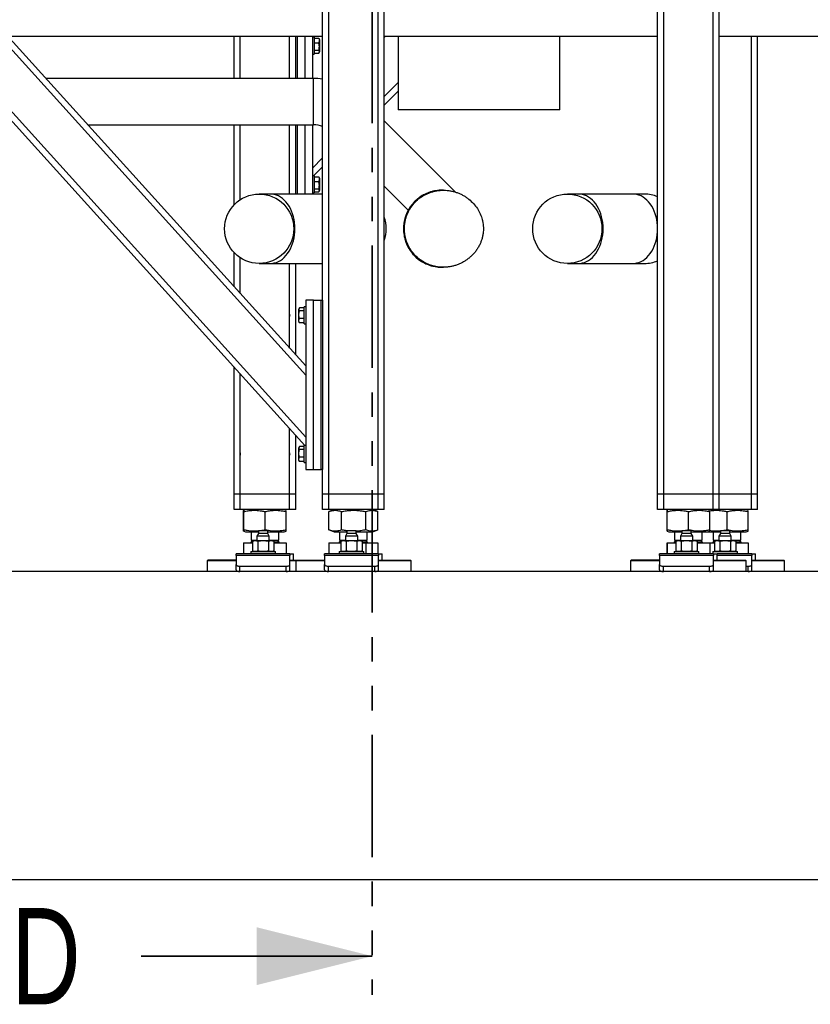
# Model space of a CAD drawing. Header units: millimetres. Extents: x 5 to 589, y 5 to 415.
# Tile 80 of 90: x 338 to 379, y 330 to 381. Entities that reach past the tile are written whole.
import ezdxf

# ---------------------------------------------------------------- set-up
doc = ezdxf.new("R2010")
doc.units = ezdxf.units.MM
doc.linetypes.add('PHANTOM', pattern=[12.7, 6.35, -1.27, 1.27, -1.27, 1.27, -1.27])
doc.layers.add('TRAIT-FORT', color=4, linetype='Continuous', lineweight=25)
doc.styles.add('SLDTEXTSTYLE0', font='TXT', dxfattribs={"width": 0.75})

msp = doc.modelspace()

# ---------------------------------------------------------------- linework, layer by layer
at = {"color": 7, "linetype": 'PHANTOM', "lineweight": 35}
msp.add_line((355.971, 407.267), (355.971, 330.278), dxfattribs=at)
at = {"color": 7, "linetype": 'Continuous', "lineweight": 35}
msp.add_line((343.971, 332.278), (355.971, 332.278), dxfattribs=at)
msp.add_solid([(355.971, 332.278), (349.971, 333.778), (349.971, 330.778)], dxfattribs=at)
at = {"layer": 'TRAIT-FORT', "color": 4, "linetype": 'Continuous', "lineweight": 25}
for p, q in [((352.477, 358.782), (326.153, 387.898)), ((352.513, 359.219), (326.544, 387.942)), ((352.513, 362.44), (329.456, 387.942)), ((352.513, 362.917), (329.887, 387.942)), ((353.393, 366.342), (353.393, 387.942)), ((353.713, 356.262), (353.713, 387.942)), ((356.273, 356.262), (356.273, 387.942)), ((356.593, 356.262), (356.593, 387.942)), ((370.793, 356.262), (370.793, 387.942)), ((371.113, 356.262), (371.113, 387.942)), ((373.673, 356.262), (373.673, 387.942)), ((373.993, 356.262), (373.993, 387.942)), ((337.03, 380.042), (353.393, 380.042)), ((348.793, 377.842), (348.793, 380.042)), ((349.113, 377.842), (349.113, 380.042)), ((351.673, 377.842), (351.673, 380.042)), ((351.993, 377.842), (351.993, 380.042)), ((352.073, 380.042), (352.073, 377.842)), ((352.473, 380.042), (352.473, 377.842)), ((352.873, 380.042), (352.873, 377.842)), ((352.953, 379.982), (352.873, 379.982)), ((352.953, 379.982), (352.953, 379.711)), ((352.953, 379.932), (353.193, 379.932)), ((353.193, 379.932), (353.204, 379.911)), ((353.233, 379.865), (353.206, 379.912)), ((353.233, 379.865), (353.233, 379.502)), ((356.593, 380.042), (370.793, 380.042)), ((356.593, 379.97), (356.665, 380.042)), ((357.319, 380.042), (357.319, 376.217)), ((365.719, 376.217), (365.719, 380.042)), ((373.993, 380.042), (399.193, 380.042)), ((375.673, 356.262), (375.673, 380.042)), ((375.993, 356.262), (375.993, 380.042)), ((352.953, 379.711), (352.953, 379.102)), ((352.953, 379.695), (353.193, 379.695)), ((352.953, 379.306), (353.193, 379.306)), ((353.233, 379.502), (353.233, 379.219)), ((352.873, 379.102), (352.953, 379.102)), ((352.953, 379.153), (353.193, 379.153)), ((353.206, 379.172), (353.233, 379.219)), ((352.911, 377.842), (339.019, 377.842)), ((352.911, 375.442), (352.911, 377.842)), ((356.593, 376.915), (357.319, 377.641)), ((356.593, 376.462), (357.319, 377.188)), ((361.519, 376.217), (357.319, 376.217)), ((365.719, 376.217), (361.519, 376.217)), ((341.189, 375.442), (352.911, 375.442)), ((348.793, 371.283), (348.793, 375.442)), ((349.113, 371.549), (349.113, 375.442)), ((351.673, 371.842), (351.673, 375.442)), ((351.993, 371.842), (351.993, 375.442)), ((352.073, 375.442), (352.073, 371.842)), ((352.473, 375.442), (352.473, 371.842)), ((352.873, 375.442), (352.873, 371.842)), ((360.304, 371.941), (356.593, 375.652)), ((352.873, 373.195), (353.393, 373.715)), ((352.913, 372.782), (353.393, 373.262)), ((352.953, 372.782), (352.873, 372.782)), ((352.953, 372.782), (352.953, 372.511)), ((352.953, 372.732), (353.193, 372.732)), ((353.193, 372.732), (353.204, 372.711)), ((353.233, 372.665), (353.206, 372.712)), ((353.233, 372.665), (353.233, 372.302)), ((352.953, 372.511), (352.953, 371.902)), ((352.953, 372.495), (353.193, 372.495)), ((353.233, 372.302), (353.233, 372.019)), ((356.593, 372.258), (357.841, 371.01)), ((350.683, 371.842), (350.097, 371.842)), ((353.393, 371.842), (350.683, 371.842)), ((352.873, 371.902), (352.953, 371.902)), ((352.953, 372.106), (353.193, 372.106)), ((352.953, 371.953), (353.193, 371.953)), ((353.206, 371.972), (353.233, 372.019)), ((359.667, 372.042), (359.593, 372.042)), ((366.691, 371.842), (366.106, 371.842)), ((369.52, 371.842), (366.691, 371.842)), ((370.106, 371.842), (369.52, 371.842)), ((348.793, 367.032), (348.793, 368.802)), ((349.113, 366.678), (349.113, 368.535)), ((350.097, 368.242), (350.683, 368.242)), ((350.683, 368.242), (353.393, 368.242)), ((351.673, 365.6), (351.673, 368.242)), ((351.993, 363.493), (351.993, 368.242)), ((359.593, 368.042), (359.667, 368.042)), ((366.106, 368.242), (366.691, 368.242)), ((366.691, 368.242), (369.52, 368.242)), ((369.52, 368.242), (370.106, 368.242)), ((352.513, 366.342), (352.513, 357.542)), ((352.913, 366.342), (352.513, 366.342)), ((352.913, 366.342), (353.313, 366.342)), ((352.913, 357.542), (352.913, 366.342)), ((353.313, 357.542), (353.313, 366.342)), ((353.313, 366.342), (353.393, 366.342)), ((353.393, 366.342), (353.393, 357.542)), ((351.673, 365.485), (351.673, 365.6)), ((351.673, 363.846), (351.673, 365.485)), ((352.18, 365.912), (352.153, 365.865)), ((352.153, 365.219), (352.153, 365.865)), ((352.433, 365.932), (352.193, 365.932)), ((352.433, 365.779), (352.193, 365.779)), ((352.513, 365.982), (352.433, 365.982)), ((352.433, 365.102), (352.433, 365.982)), ((352.153, 365.219), (352.18, 365.172)), ((352.193, 365.153), (352.181, 365.173)), ((352.433, 365.39), (352.193, 365.39)), ((352.433, 365.153), (352.193, 365.153)), ((352.433, 365.102), (352.513, 365.102)), ((348.793, 356.262), (348.793, 362.857)), ((349.113, 358.4), (349.113, 362.503)), ((351.673, 358.4), (351.673, 359.671)), ((351.993, 356.262), (351.993, 359.317)), ((349.113, 358.4), (349.113, 358.285)), ((351.673, 358.285), (351.673, 358.4)), ((352.18, 358.712), (352.153, 358.665)), ((352.153, 358.019), (352.153, 358.665)), ((352.433, 358.732), (352.193, 358.732)), ((352.433, 358.579), (352.193, 358.579)), ((352.513, 358.782), (352.433, 358.782)), ((352.433, 357.902), (352.433, 358.782)), ((349.113, 356.262), (349.113, 358.285)), ((351.673, 356.262), (351.673, 358.285)), ((352.153, 358.019), (352.18, 357.972)), ((352.193, 357.953), (352.181, 357.973)), ((352.433, 358.19), (352.193, 358.19)), ((352.433, 357.953), (352.193, 357.953)), ((352.433, 357.902), (352.513, 357.902)), ((352.513, 357.542), (352.913, 357.542)), ((352.913, 357.542), (353.313, 357.542)), ((353.393, 357.542), (353.313, 357.542)), ((353.393, 356.262), (353.393, 357.542)), ((349.113, 356.262), (348.793, 356.262)), ((348.793, 355.462), (348.793, 356.262)), ((351.673, 356.262), (349.113, 356.262)), ((349.113, 355.462), (349.113, 356.262)), ((351.993, 356.262), (351.673, 356.262)), ((351.673, 355.462), (351.673, 356.262)), ((351.993, 355.462), (351.993, 356.262)), ((353.713, 356.262), (353.393, 356.262)), ((353.393, 355.462), (353.393, 356.262)), ((356.273, 356.262), (353.713, 356.262)), ((353.713, 355.462), (353.713, 356.262)), ((356.593, 356.262), (356.273, 356.262)), ((356.273, 355.462), (356.273, 356.262)), ((356.593, 355.462), (356.593, 356.262)), ((371.113, 356.262), (370.793, 356.262)), ((370.793, 355.462), (370.793, 356.262)), ((373.673, 356.262), (371.113, 356.262)), ((371.113, 355.462), (371.113, 356.262)), ((373.993, 356.262), (373.673, 356.262)), ((373.673, 355.462), (373.673, 356.262)), ((375.673, 356.262), (373.993, 356.262)), ((373.993, 355.462), (373.993, 356.262)), ((375.993, 356.262), (375.673, 356.262)), ((375.673, 355.462), (375.673, 356.262)), ((375.993, 355.462), (375.993, 356.262)), ((349.113, 355.462), (348.793, 355.462)), ((351.673, 355.462), (349.113, 355.462)), ((349.285, 354.408), (349.285, 355.357)), ((349.384, 355.462), (349.292, 355.425)), ((349.3, 354.408), (349.3, 355.357)), ((350.408, 354.408), (350.408, 355.357)), ((351.494, 355.425), (351.402, 355.462)), ((351.5, 354.408), (351.5, 355.357)), ((351.993, 355.462), (351.673, 355.462)), ((353.713, 355.462), (353.393, 355.462)), ((356.273, 355.462), (353.713, 355.462)), ((353.732, 355.36), (353.723, 355.357)), ((353.723, 354.408), (353.723, 355.357)), ((353.984, 355.462), (353.731, 355.36)), ((354.371, 354.408), (354.371, 355.357)), ((355.641, 354.408), (355.641, 355.357)), ((356.254, 355.36), (356.002, 355.462)), ((356.263, 354.408), (356.263, 355.357)), ((356.593, 355.462), (356.273, 355.462)), ((371.113, 355.462), (370.793, 355.462)), ((373.673, 355.462), (371.113, 355.462)), ((371.285, 354.408), (371.285, 355.357)), ((371.384, 355.462), (371.292, 355.425)), ((371.3, 354.408), (371.3, 355.357)), ((372.408, 354.408), (372.408, 355.357)), ((373.494, 355.425), (373.402, 355.462)), ((373.5, 354.408), (373.5, 355.357)), ((373.993, 355.462), (373.673, 355.462)), ((375.673, 355.462), (373.993, 355.462)), ((374.408, 354.408), (374.408, 355.357)), ((375.494, 355.425), (375.402, 355.462)), ((375.5, 354.408), (375.5, 355.357)), ((375.993, 355.462), (375.673, 355.462)), ((349.292, 354.339), (349.384, 354.302)), ((349.384, 354.302), (350.054, 354.302)), ((349.673, 354.302), (349.673, 353.869)), ((350.054, 354.362), (350.054, 354.222)), ((350.298, 354.362), (350.054, 354.362)), ((350.542, 354.362), (350.298, 354.362)), ((350.542, 354.222), (350.542, 354.362)), ((350.542, 354.302), (351.402, 354.302)), ((351.113, 353.869), (351.113, 354.302)), ((351.402, 354.302), (351.493, 354.339)), ((353.723, 354.408), (353.732, 354.404)), ((353.731, 354.404), (353.984, 354.302)), ((353.984, 354.302), (354.654, 354.302)), ((354.273, 354.302), (354.273, 353.869)), ((354.654, 354.362), (354.654, 354.222)), ((354.898, 354.362), (354.654, 354.362)), ((355.142, 354.362), (354.898, 354.362)), ((355.142, 354.222), (355.142, 354.362)), ((355.142, 354.302), (356.002, 354.302)), ((355.713, 353.869), (355.713, 354.302)), ((356.002, 354.302), (356.254, 354.404)), ((371.292, 354.339), (371.384, 354.302)), ((371.384, 354.302), (372.054, 354.302)), ((371.673, 354.302), (371.673, 353.869)), ((372.054, 354.362), (372.054, 354.222)), ((372.298, 354.362), (372.054, 354.362)), ((372.542, 354.362), (372.298, 354.362)), ((372.542, 354.222), (372.542, 354.362)), ((372.542, 354.302), (373.402, 354.302)), ((373.113, 353.869), (373.113, 354.302)), ((373.402, 354.302), (373.493, 354.339)), ((373.402, 354.302), (374.054, 354.302)), ((373.673, 354.302), (373.673, 353.869)), ((374.054, 354.362), (374.054, 354.222)), ((374.298, 354.362), (374.054, 354.362)), ((374.542, 354.362), (374.298, 354.362)), ((374.542, 354.222), (374.542, 354.362)), ((374.542, 354.302), (375.402, 354.302)), ((375.113, 353.869), (375.113, 354.302)), ((375.402, 354.302), (375.493, 354.339)), ((349.285, 353.734), (349.285, 353.162)), ((349.285, 353.734), (349.3, 353.734)), ((349.3, 353.162), (349.3, 353.734)), ((349.3, 353.734), (349.744, 353.734)), ((349.371, 353.742), (349.371, 353.734)), ((349.371, 353.742), (349.744, 353.742)), ((349.759, 353.869), (349.673, 353.782)), ((349.673, 353.869), (349.978, 353.869)), ((349.673, 353.782), (349.744, 353.782)), ((349.818, 353.854), (349.744, 353.828)), ((349.744, 353.828), (349.744, 353.309)), ((349.818, 353.854), (349.883, 353.854)), ((349.883, 353.854), (350.298, 353.854)), ((350.054, 354.222), (349.978, 354.09)), ((349.978, 354.09), (349.978, 353.854)), ((350.298, 354.09), (349.978, 354.09)), ((350.021, 353.828), (350.021, 353.309)), ((350.542, 354.222), (350.054, 354.222)), ((350.618, 354.09), (350.298, 354.09)), ((350.298, 353.854), (350.714, 353.854)), ((350.618, 354.09), (350.542, 354.222)), ((350.575, 353.828), (350.575, 353.309)), ((350.618, 353.854), (350.618, 354.09)), ((350.618, 353.869), (350.76, 353.869)), ((350.714, 353.854), (350.778, 353.854)), ((350.76, 353.869), (351.113, 353.869)), ((350.853, 353.828), (350.778, 353.854)), ((350.853, 353.828), (350.853, 353.309)), ((350.853, 353.782), (351.113, 353.782)), ((350.853, 353.742), (350.914, 353.742)), ((350.853, 353.734), (351.5, 353.734)), ((350.914, 353.742), (351.415, 353.742)), ((351.113, 353.782), (351.026, 353.869)), ((351.415, 353.734), (351.415, 353.742)), ((351.5, 353.734), (351.5, 353.162)), ((353.723, 353.734), (353.723, 353.162)), ((353.723, 353.734), (354.344, 353.734)), ((353.971, 353.742), (353.971, 353.734)), ((353.971, 353.742), (354.114, 353.742)), ((354.114, 353.742), (354.344, 353.742)), ((354.359, 353.869), (354.273, 353.782)), ((354.273, 353.869), (354.374, 353.869)), ((354.273, 353.782), (354.344, 353.782)), ((354.418, 353.854), (354.344, 353.828)), ((354.344, 353.828), (354.344, 353.309)), ((354.374, 353.869), (354.578, 353.869)), ((354.418, 353.854), (354.483, 353.854)), ((354.483, 353.854), (354.898, 353.854)), ((354.654, 354.222), (354.578, 354.09)), ((354.578, 354.09), (354.578, 353.854)), ((354.898, 354.09), (354.578, 354.09)), ((354.621, 353.828), (354.621, 353.309)), ((355.142, 354.222), (354.654, 354.222)), ((355.218, 354.09), (354.898, 354.09)), ((354.898, 353.854), (355.314, 353.854)), ((355.218, 354.09), (355.142, 354.222)), ((355.175, 353.828), (355.175, 353.309)), ((355.218, 353.854), (355.218, 354.09)), ((355.218, 353.869), (355.713, 353.869)), ((355.314, 353.854), (355.378, 353.854)), ((355.453, 353.828), (355.378, 353.854)), ((355.453, 353.828), (355.453, 353.309)), ((355.453, 353.782), (355.713, 353.782)), ((355.453, 353.742), (356.015, 353.742)), ((355.453, 353.734), (355.641, 353.734)), ((355.713, 353.782), (355.626, 353.869)), ((355.641, 353.734), (355.641, 353.162)), ((355.641, 353.734), (356.263, 353.734)), ((356.015, 353.734), (356.015, 353.742)), ((356.263, 353.734), (356.263, 353.162)), ((371.285, 353.734), (371.285, 353.162)), ((371.285, 353.734), (371.3, 353.734)), ((371.3, 353.162), (371.3, 353.734)), ((371.3, 353.734), (371.744, 353.734)), ((371.371, 353.742), (371.371, 353.734)), ((371.371, 353.742), (371.744, 353.742)), ((371.759, 353.869), (371.673, 353.782)), ((371.673, 353.869), (371.978, 353.869)), ((371.673, 353.782), (371.744, 353.782)), ((371.818, 353.854), (371.744, 353.828)), ((371.744, 353.828), (371.744, 353.309)), ((371.818, 353.854), (371.883, 353.854)), ((371.883, 353.854), (372.298, 353.854)), ((372.054, 354.222), (371.978, 354.09)), ((371.978, 354.09), (371.978, 353.854)), ((372.298, 354.09), (371.978, 354.09)), ((372.021, 353.828), (372.021, 353.309)), ((372.542, 354.222), (372.054, 354.222)), ((372.618, 354.09), (372.298, 354.09)), ((372.298, 353.854), (372.714, 353.854)), ((372.618, 354.09), (372.542, 354.222)), ((372.575, 353.828), (372.575, 353.309)), ((372.618, 353.854), (372.618, 354.09)), ((372.618, 353.869), (372.76, 353.869)), ((372.714, 353.854), (372.778, 353.854)), ((372.76, 353.869), (373.113, 353.869)), ((372.853, 353.828), (372.778, 353.854)), ((372.853, 353.828), (372.853, 353.309)), ((372.853, 353.782), (373.113, 353.782)), ((372.853, 353.742), (372.914, 353.742)), ((372.853, 353.734), (373.5, 353.734)), ((372.914, 353.742), (373.415, 353.742)), ((373.113, 353.782), (373.026, 353.869)), ((373.415, 353.734), (373.415, 353.742)), ((373.415, 353.742), (373.744, 353.742)), ((373.5, 353.734), (373.5, 353.162)), ((373.5, 353.734), (373.744, 353.734)), ((373.759, 353.869), (373.673, 353.782)), ((373.673, 353.869), (373.978, 353.869)), ((373.673, 353.782), (373.744, 353.782)), ((373.818, 353.854), (373.744, 353.828)), ((373.744, 353.828), (373.744, 353.309)), ((373.818, 353.854), (373.883, 353.854)), ((373.883, 353.854), (374.298, 353.854)), ((374.054, 354.222), (373.978, 354.09)), ((373.978, 354.09), (373.978, 353.854)), ((374.298, 354.09), (373.978, 354.09)), ((374.021, 353.828), (374.021, 353.309)), ((374.542, 354.222), (374.054, 354.222)), ((374.618, 354.09), (374.298, 354.09)), ((374.298, 353.854), (374.714, 353.854)), ((374.618, 354.09), (374.542, 354.222)), ((374.575, 353.828), (374.575, 353.309)), ((374.618, 353.854), (374.618, 354.09)), ((374.618, 353.869), (374.76, 353.869)), ((374.714, 353.854), (374.778, 353.854)), ((374.76, 353.869), (375.113, 353.869)), ((374.853, 353.828), (374.778, 353.854)), ((374.853, 353.828), (374.853, 353.309)), ((374.853, 353.782), (375.113, 353.782)), ((374.853, 353.742), (374.914, 353.742)), ((374.853, 353.734), (375.5, 353.734)), ((374.914, 353.742), (375.415, 353.742)), ((375.113, 353.782), (375.026, 353.869)), ((375.415, 353.734), (375.415, 353.742)), ((375.5, 353.734), (375.5, 353.162)), ((349.658, 353.282), (349.658, 353.162)), ((349.658, 353.282), (350.938, 353.282)), ((349.744, 353.309), (349.818, 353.282)), ((350.778, 353.282), (350.853, 353.309)), ((350.938, 353.162), (350.938, 353.282)), ((354.258, 353.282), (354.258, 353.162)), ((354.258, 353.282), (355.538, 353.282)), ((354.344, 353.309), (354.418, 353.282)), ((354.371, 353.299), (354.371, 353.282)), ((355.378, 353.282), (355.453, 353.309)), ((355.538, 353.162), (355.538, 353.282)), ((371.658, 353.282), (371.658, 353.162)), ((371.658, 353.282), (372.938, 353.282)), ((371.744, 353.309), (371.818, 353.282)), ((372.778, 353.282), (372.853, 353.309)), ((372.938, 353.162), (372.938, 353.282)), ((373.658, 353.282), (373.658, 353.162)), ((373.658, 353.282), (374.938, 353.282)), ((373.744, 353.309), (373.818, 353.282)), ((374.778, 353.282), (374.853, 353.309)), ((374.938, 353.162), (374.938, 353.282)), ((347.433, 352.842), (347.393, 352.802)), ((347.393, 352.802), (347.393, 352.242)), ((348.898, 352.802), (347.393, 352.802)), ((348.898, 352.842), (347.433, 352.842)), ((351.698, 353.162), (348.898, 353.162)), ((348.898, 353.077), (348.898, 353.162)), ((348.898, 353.077), (348.898, 352.619)), ((351.698, 353.077), (348.898, 353.077)), ((351.698, 353.162), (351.887, 353.162)), ((351.698, 353.162), (351.698, 353.077)), ((351.698, 352.619), (351.698, 353.077)), ((351.698, 352.842), (352.033, 352.842)), ((351.993, 352.802), (351.698, 352.802)), ((351.887, 352.842), (351.887, 353.162)), ((352.033, 352.842), (351.993, 352.802)), ((351.993, 352.802), (351.993, 352.242)), ((353.498, 352.802), (351.993, 352.802)), ((352.033, 352.842), (353.498, 352.842)), ((356.298, 353.162), (353.498, 353.162)), ((353.498, 353.077), (353.498, 353.162)), ((353.498, 353.077), (353.498, 352.619)), ((356.298, 353.077), (353.498, 353.077)), ((356.298, 353.162), (356.298, 353.077)), ((356.298, 353.162), (356.487, 353.162)), ((356.298, 352.619), (356.298, 353.077)), ((356.298, 352.842), (357.682, 352.842)), ((357.719, 352.802), (356.298, 352.802)), ((356.487, 352.842), (356.487, 353.162)), ((357.682, 352.842), (357.953, 352.842)), ((357.993, 352.802), (357.719, 352.802)), ((357.993, 352.802), (357.953, 352.842)), ((357.993, 352.242), (357.993, 352.802)), ((369.433, 352.842), (369.393, 352.802)), ((369.393, 352.802), (369.393, 352.242)), ((370.898, 352.802), (369.393, 352.802)), ((370.898, 352.842), (369.433, 352.842)), ((373.698, 353.162), (370.898, 353.162)), ((370.898, 353.077), (370.898, 353.162)), ((370.898, 353.077), (370.898, 352.619)), ((373.698, 353.077), (370.898, 353.077)), ((373.698, 353.162), (373.887, 353.162)), ((373.698, 353.162), (373.698, 353.077)), ((373.698, 352.619), (373.698, 353.077)), ((373.698, 352.842), (375.353, 352.842)), ((375.393, 352.802), (373.698, 352.802)), ((375.698, 353.162), (373.887, 353.162)), ((373.887, 352.842), (373.887, 353.162)), ((375.698, 353.077), (373.887, 353.077)), ((375.393, 352.802), (375.353, 352.842)), ((375.393, 352.242), (375.393, 352.802)), ((375.698, 353.162), (375.887, 353.162)), ((375.698, 353.162), (375.698, 353.077)), ((375.698, 352.619), (375.698, 353.077)), ((375.698, 352.842), (377.353, 352.842)), ((377.393, 352.802), (375.698, 352.802)), ((375.887, 352.842), (375.887, 353.162)), ((377.393, 352.802), (377.353, 352.842)), ((377.393, 352.242), (377.393, 352.802)), ((399.193, 352.242), (231.193, 352.242)), ((348.898, 352.342), (348.898, 352.619)), ((349.098, 352.519), (351.498, 352.519)), ((349.098, 352.242), (349.098, 352.519)), ((351.498, 352.242), (351.498, 352.519)), ((351.698, 352.342), (351.698, 352.619)), ((353.498, 352.342), (353.498, 352.619)), ((353.698, 352.519), (356.098, 352.519)), ((353.698, 352.242), (353.698, 352.519)), ((356.098, 352.242), (356.098, 352.519)), ((356.298, 352.342), (356.298, 352.619)), ((370.898, 352.342), (370.898, 352.619)), ((371.098, 352.519), (373.498, 352.519)), ((371.098, 352.242), (371.098, 352.519)), ((373.498, 352.242), (373.498, 352.519)), ((373.698, 352.342), (373.698, 352.619)), ((375.393, 352.519), (375.498, 352.519)), ((375.498, 352.242), (375.498, 352.519)), ((375.698, 352.342), (375.698, 352.619)), ((399.193, 336.242), (231.193, 336.242))]:
    msp.add_line(p, q, dxfattribs=at)
at = {"layer": 'TRAIT-FORT', "color": 4, "linetype": 'Continuous', "lineweight": 25, "flags": 128}
for points in [[(351.955, 370.042), (351.95, 370.201), (351.936, 370.359), (351.911, 370.515), (351.877, 370.666), (351.833, 370.813), (351.78, 370.954), (351.719, 371.087), (351.65, 371.213), (351.573, 371.329), (351.489, 371.435), (351.399, 371.531), (351.303, 371.614), (351.202, 371.686), (351.097, 371.744), (350.989, 371.789), (350.879, 371.821), (350.767, 371.838), (350.683, 371.842)], [(367.964, 370.042), (367.959, 370.201), (367.944, 370.359), (367.92, 370.515), (367.885, 370.666), (367.842, 370.813), (367.789, 370.954), (367.728, 371.087), (367.658, 371.213), (367.581, 371.329), (367.497, 371.435), (367.407, 371.531), (367.311, 371.614), (367.211, 371.686), (367.106, 371.744), (366.998, 371.789), (366.888, 371.821), (366.776, 371.838), (366.691, 371.842)], [(370.793, 370.042), (370.788, 370.201), (370.773, 370.359), (370.748, 370.515), (370.714, 370.666), (370.67, 370.813), (370.617, 370.954), (370.556, 371.087), (370.487, 371.213), (370.41, 371.329), (370.326, 371.435), (370.236, 371.531), (370.14, 371.614), (370.039, 371.686), (369.934, 371.744), (369.826, 371.789), (369.716, 371.821), (369.604, 371.838), (369.52, 371.842)], [(350.683, 368.242), (350.767, 368.246), (350.879, 368.264), (350.989, 368.295), (351.097, 368.341), (351.202, 368.399), (351.303, 368.47), (351.399, 368.554), (351.489, 368.649), (351.573, 368.756), (351.65, 368.872), (351.719, 368.997), (351.78, 369.131), (351.833, 369.272), (351.877, 369.418), (351.911, 369.57), (351.936, 369.725), (351.95, 369.883), (351.955, 370.042)], [(366.691, 368.242), (366.776, 368.246), (366.888, 368.264), (366.998, 368.295), (367.106, 368.341), (367.211, 368.399), (367.311, 368.47), (367.407, 368.554), (367.497, 368.649), (367.581, 368.756), (367.658, 368.872), (367.728, 368.997), (367.789, 369.131), (367.842, 369.272), (367.885, 369.418), (367.92, 369.57), (367.944, 369.725), (367.959, 369.883), (367.964, 370.042)], [(369.52, 368.242), (369.604, 368.246), (369.716, 368.264), (369.826, 368.295), (369.934, 368.341), (370.039, 368.399), (370.14, 368.47), (370.236, 368.554), (370.326, 368.649), (370.41, 368.756), (370.487, 368.872), (370.556, 368.997), (370.617, 369.131), (370.67, 369.272), (370.714, 369.418), (370.748, 369.57), (370.773, 369.725), (370.788, 369.883), (370.793, 370.042)], [(348.898, 352.619), (348.902, 352.6), (348.914, 352.581), (348.932, 352.564), (348.957, 352.549), (348.987, 352.536), (349.022, 352.527), (349.059, 352.521), (349.098, 352.519)], [(348.898, 352.342), (348.902, 352.323), (348.914, 352.304), (348.932, 352.287), (348.957, 352.272), (348.987, 352.259), (349.022, 352.25), (349.059, 352.244), (349.098, 352.242)], [(351.498, 352.519), (351.537, 352.521), (351.575, 352.527), (351.609, 352.536), (351.64, 352.549), (351.665, 352.564), (351.683, 352.581), (351.694, 352.6), (351.698, 352.619)], [(351.498, 352.242), (351.537, 352.244), (351.575, 352.25), (351.609, 352.259), (351.64, 352.272), (351.665, 352.287), (351.683, 352.304), (351.694, 352.323), (351.698, 352.342)], [(353.498, 352.619), (353.502, 352.6), (353.514, 352.581), (353.532, 352.564), (353.557, 352.549), (353.587, 352.536), (353.622, 352.527), (353.659, 352.521), (353.698, 352.519)], [(353.498, 352.342), (353.502, 352.323), (353.514, 352.304), (353.532, 352.287), (353.557, 352.272), (353.587, 352.259), (353.622, 352.25), (353.659, 352.244), (353.698, 352.242)], [(356.098, 352.519), (356.137, 352.521), (356.175, 352.527), (356.209, 352.536), (356.24, 352.549), (356.265, 352.564), (356.283, 352.581), (356.294, 352.6), (356.298, 352.619)], [(356.098, 352.242), (356.137, 352.244), (356.175, 352.25), (356.209, 352.259), (356.24, 352.272), (356.265, 352.287), (356.283, 352.304), (356.294, 352.323), (356.298, 352.342)], [(370.898, 352.619), (370.902, 352.6), (370.914, 352.581), (370.932, 352.564), (370.957, 352.549), (370.987, 352.536), (371.022, 352.527), (371.059, 352.521), (371.098, 352.519)], [(370.898, 352.342), (370.902, 352.323), (370.914, 352.304), (370.932, 352.287), (370.957, 352.272), (370.987, 352.259), (371.022, 352.25), (371.059, 352.244), (371.098, 352.242)], [(373.498, 352.519), (373.537, 352.521), (373.575, 352.527), (373.609, 352.536), (373.64, 352.549), (373.665, 352.564), (373.683, 352.581), (373.694, 352.6), (373.698, 352.619)], [(373.498, 352.242), (373.537, 352.244), (373.575, 352.25), (373.609, 352.259), (373.64, 352.272), (373.665, 352.287), (373.683, 352.304), (373.694, 352.323), (373.698, 352.342)], [(375.498, 352.519), (375.537, 352.521), (375.575, 352.527), (375.609, 352.536), (375.64, 352.549), (375.665, 352.564), (375.683, 352.581), (375.694, 352.6), (375.698, 352.619)], [(375.498, 352.242), (375.537, 352.244), (375.575, 352.25), (375.609, 352.259), (375.64, 352.272), (375.665, 352.287), (375.683, 352.304), (375.694, 352.323), (375.698, 352.342)]]:
    msp.add_lwpolyline(points, dxfattribs=at)
at = {"layer": 'TRAIT-FORT', "color": 4, "linetype": 'Continuous', "lineweight": 25}
for centre in [(350.097, 370.042), (366.106, 370.042)]:
    msp.add_circle(centre, 1.8, dxfattribs=at)
for centre, radius, start, end in [((352.911, 374.244), 3.598, 82.3126, 90.0018), ((352.911, 374.242), 1.2, 66.3462, 89.9994), ((359.593, 370.042), 2, 91.2469, 265.4693), ((370.106, 370.042), 1.8, 67.556, 90.0009), ((354.897, 370.042), 1.8, 0, 19.5865), ((354.897, 370.042), 1.8, 340.4131, 0.0003), ((370.106, 370.042), 1.8, 270.0004, 292.4427), ((349.633, 353.782), 0.04, 270.0015, 359.9951), ((351.153, 353.782), 0.04, 180.0049, 269.9985), ((354.233, 353.782), 0.04, 270.0015, 359.9951), ((355.753, 353.782), 0.04, 180.0049, 270.0019), ((371.633, 353.782), 0.04, 269.9933, 0.0067), ((373.153, 353.782), 0.04, 180.0049, 270.0019), ((373.633, 353.782), 0.04, 269.9981, 359.9951), ((375.153, 353.782), 0.04, 180.0049, 269.9951)]:
    msp.add_arc(centre, radius, start, end, dxfattribs=at)
for points, knots in [([(353.193, 379.932), (353.201, 379.912), (353.219, 379.871), (353.226, 379.808), (353.216, 379.748), (353.2, 379.713), (353.193, 379.695)], [0, 0, 0, 0, 0.268985, 0.533958, 0.760822, 1, 1, 1, 1]), ([(353.193, 379.306), (353.205, 379.355), (353.225, 379.437), (353.223, 379.556), (353.209, 379.636), (353.196, 379.682), (353.193, 379.695)], [0, 0, 0, 0, 0.385568, 0.63761, 0.896515, 1, 1, 1, 1]), ([(353.193, 379.153), (353.201, 379.166), (353.218, 379.19), (353.226, 379.233), (353.215, 379.273), (353.2, 379.294), (353.193, 379.306)], [0, 0, 0, 0, 0.277378, 0.532041, 0.752197, 1, 1, 1, 1]), ([(353.193, 372.732), (353.201, 372.712), (353.219, 372.671), (353.226, 372.608), (353.216, 372.548), (353.2, 372.513), (353.193, 372.495)], [0, 0, 0, 0, 0.268985, 0.533958, 0.760822, 1, 1, 1, 1]), ([(353.193, 372.106), (353.205, 372.155), (353.225, 372.237), (353.223, 372.356), (353.209, 372.436), (353.196, 372.482), (353.193, 372.495)], [0, 0, 0, 0, 0.3855681, 0.6376103, 0.8965145, 1, 1, 1, 1]), ([(353.193, 371.953), (353.201, 371.966), (353.218, 371.99), (353.226, 372.033), (353.215, 372.073), (353.2, 372.094), (353.193, 372.106)], [0, 0, 0, 0, 0.277378, 0.532055, 0.752197, 1, 1, 1, 1]), ([(359.593, 372.041), (359.573, 372.041), (359.495, 372.043), (359.307, 372.026), (359.086, 371.983), (358.873, 371.911), (358.666, 371.821), (358.472, 371.706), (358.295, 371.567), (358.13, 371.414), (357.985, 371.241), (357.863, 371.052), (357.758, 370.853), (357.679, 370.641), (357.627, 370.422), (357.599, 370.24), (357.595, 370.113), (357.593, 370.042)], [0, 0, 0, 0, 0.019292, 0.07397, 0.179763, 0.234043, 0.288722, 0.394513, 0.448793, 0.503472, 0.609264, 0.663544, 0.718222, 0.824014, 0.878295, 0.932973, 1, 1, 1, 1]), ([(357.653, 370.249), (357.648, 370.18), (357.635, 370.002), (357.656, 369.766), (357.702, 369.547), (357.767, 369.333), (357.859, 369.128), (357.975, 368.937), (358.107, 368.757), (358.261, 368.593), (358.434, 368.451), (358.619, 368.323), (358.82, 368.218), (359.032, 368.14), (359.196, 368.094), (359.364, 368.062), (359.533, 368.044), (359.706, 368.04), (359.879, 368.051), (360.05, 368.075), (360.219, 368.114), (360.386, 368.167), (360.549, 368.235), (360.706, 368.315), (360.856, 368.408), (360.999, 368.515), (361.133, 368.634), (361.256, 368.763), (361.367, 368.902), (361.467, 369.052), (361.552, 369.208), (361.622, 369.368), (361.677, 369.532), (361.717, 369.702), (361.747, 369.923), (361.748, 370.143), (361.721, 370.357), (361.676, 370.564), (361.588, 370.814), (361.436, 371.093), (361.236, 371.353), (361.034, 371.544), (360.851, 371.679), (360.702, 371.772), (360.545, 371.852), (360.381, 371.919), (360.212, 371.973), (360.038, 372.012), (359.859, 372.036), (359.68, 372.045), (359.503, 372.038), (359.328, 372.017), (359.154, 371.98), (358.985, 371.929), (358.823, 371.864), (358.669, 371.787), (358.52, 371.695), (358.38, 371.592), (358.252, 371.478), (358.135, 371.356), (358.027, 371.222), (357.932, 371.08), (357.85, 370.932), (357.781, 370.778), (357.725, 370.618), (357.679, 370.441), (357.662, 370.317), (357.653, 370.249)], [0, 0, 0, 0, 0.016277, 0.042233, 0.055551, 0.068968, 0.094922, 0.108238, 0.121651, 0.147682, 0.161033, 0.17448, 0.200718, 0.214172, 0.227722, 0.240973, 0.254314, 0.267935, 0.281652, 0.295131, 0.308701, 0.322556, 0.336509, 0.350236, 0.364057, 0.378174, 0.392394, 0.406209, 0.420123, 0.434358, 0.448707, 0.462073, 0.475542, 0.489349, 0.503278, 0.528217, 0.541034, 0.55395, 0.57825, 0.603186, 0.628843, 0.65516, 0.668738, 0.682408, 0.696363, 0.710417, 0.724244, 0.738168, 0.752402, 0.766744, 0.78041, 0.794173, 0.808248, 0.822431, 0.835836, 0.849336, 0.86314, 0.87705, 0.890238, 0.90352, 0.917097, 0.930776, 0.943818, 0.956951, 0.970374, 0.983897, 1, 1, 1, 1]), ([(357.593, 370.042), (357.598, 369.931), (357.606, 369.764), (357.654, 369.544), (357.719, 369.328), (357.811, 369.122), (357.928, 368.93), (358.061, 368.748), (358.216, 368.584), (358.39, 368.441), (358.575, 368.314), (358.776, 368.211), (358.988, 368.133), (359.205, 368.075), (359.409, 368.044), (359.556, 368.044), (359.593, 368.044)], [0, 0, 0, 0, 0.1058071, 0.160096, 0.2147821, 0.320589, 0.374877, 0.4295648, 0.5353714, 0.5896598, 0.6443462, 0.7501525, 0.804441, 0.8591275, 0.9649351, 1, 1, 1, 1]), ([(351.673, 365.6), (351.678, 365.581), (351.688, 365.543), (351.678, 365.504), (351.673, 365.485)], [0, 0, 0, 0, 0.489405, 1, 1, 1, 1]), ([(352.193, 365.39), (352.181, 365.439), (352.161, 365.521), (352.163, 365.64), (352.176, 365.72), (352.189, 365.766), (352.193, 365.779)], [0, 0, 0, 0, 0.385566, 0.637613, 0.896509, 1, 1, 1, 1]), ([(352.193, 365.932), (352.184, 365.919), (352.168, 365.894), (352.16, 365.852), (352.17, 365.812), (352.185, 365.791), (352.193, 365.779)], [0, 0, 0, 0, 0.277381, 0.532061, 0.752206, 1, 1, 1, 1]), ([(352.193, 365.153), (352.184, 365.173), (352.167, 365.213), (352.16, 365.277), (352.17, 365.336), (352.185, 365.371), (352.193, 365.39)], [0, 0, 0, 0, 0.268976, 0.533958, 0.760822, 1, 1, 1, 1]), ([(349.113, 358.285), (349.108, 358.304), (349.098, 358.342), (349.108, 358.38), (349.113, 358.4)], [0, 0, 0, 0, 0.489405, 1, 1, 1, 1]), ([(351.673, 358.4), (351.678, 358.381), (351.688, 358.343), (351.678, 358.304), (351.673, 358.285)], [0, 0, 0, 0, 0.489446, 1, 1, 1, 1]), ([(352.193, 358.19), (352.181, 358.239), (352.161, 358.321), (352.163, 358.44), (352.176, 358.52), (352.189, 358.566), (352.193, 358.579)], [0, 0, 0, 0, 0.38557, 0.637608, 0.89652, 1, 1, 1, 1]), ([(352.193, 358.732), (352.184, 358.719), (352.168, 358.694), (352.16, 358.652), (352.17, 358.612), (352.185, 358.591), (352.193, 358.579)], [0, 0, 0, 0, 0.277381, 0.532033, 0.752206, 1, 1, 1, 1]), ([(352.193, 357.953), (352.184, 357.973), (352.167, 358.013), (352.16, 358.077), (352.17, 358.136), (352.185, 358.171), (352.193, 358.19)], [0, 0, 0, 0, 0.26899, 0.533948, 0.760808, 1, 1, 1, 1]), ([(349.285, 355.357), (349.287, 355.371), (349.29, 355.393), (349.286, 355.415), (349.296, 355.428), (349.296, 355.407), (349.299, 355.39), (349.3, 355.37), (349.3, 355.357)], [0, 0, 0, 0, 0.313629, 0.472727, 0.503056, 0.578344, 0.739475, 1, 1, 1, 1]), ([(349.3, 355.357), (349.374, 355.373), (349.514, 355.402), (349.72, 355.424), (349.903, 355.428), (350.073, 355.416), (350.237, 355.394), (350.349, 355.37), (350.408, 355.357)], [0, 0, 0, 0, 0.202484, 0.382952, 0.555179, 0.692614, 0.838503, 1, 1, 1, 1]), ([(350.408, 355.357), (350.481, 355.373), (350.619, 355.402), (350.822, 355.424), (351.002, 355.428), (351.17, 355.416), (351.332, 355.394), (351.442, 355.37), (351.5, 355.357)], [0, 0, 0, 0, 0.202532, 0.382981, 0.555163, 0.692572, 0.838459, 1, 1, 1, 1]), ([(351.5, 355.357), (351.498, 355.371), (351.495, 355.392), (351.499, 355.417), (351.493, 355.423), (351.493, 355.423)], [0, 0, 0, 0, 0.638095, 0.961787, 1, 1, 1, 1]), ([(353.723, 355.357), (353.766, 355.372), (353.846, 355.402), (353.968, 355.424), (354.076, 355.428), (354.175, 355.416), (354.272, 355.393), (354.337, 355.37), (354.371, 355.357)], [0, 0, 0, 0, 0.205669, 0.384908, 0.554144, 0.689717, 0.835514, 1, 1, 1, 1]), ([(354.371, 355.357), (354.456, 355.373), (354.616, 355.402), (354.852, 355.424), (355.062, 355.428), (355.256, 355.416), (355.445, 355.394), (355.574, 355.37), (355.641, 355.357)], [0, 0, 0, 0, 0.202069, 0.382701, 0.555315, 0.692993, 0.838894, 1, 1, 1, 1]), ([(355.641, 355.357), (355.682, 355.372), (355.759, 355.402), (355.876, 355.424), (355.98, 355.428), (356.075, 355.416), (356.165, 355.394), (356.223, 355.372), (356.253, 355.36)], [0, 0, 0, 0, 0.209429, 0.391421, 0.563022, 0.700556, 0.848718, 1, 1, 1, 1]), ([(371.285, 355.357), (371.287, 355.371), (371.29, 355.393), (371.286, 355.415), (371.296, 355.428), (371.296, 355.407), (371.299, 355.39), (371.3, 355.37), (371.3, 355.357)], [0, 0, 0, 0, 0.313631, 0.47273, 0.503048, 0.578341, 0.739471, 1, 1, 1, 1]), ([(371.3, 355.357), (371.374, 355.373), (371.514, 355.402), (371.72, 355.424), (371.903, 355.428), (372.073, 355.416), (372.237, 355.394), (372.349, 355.37), (372.408, 355.357)], [0, 0, 0, 0, 0.202481, 0.382952, 0.55518, 0.692615, 0.838506, 1, 1, 1, 1]), ([(372.408, 355.357), (372.481, 355.373), (372.619, 355.402), (372.822, 355.424), (373.002, 355.428), (373.17, 355.416), (373.332, 355.394), (373.442, 355.37), (373.5, 355.357)], [0, 0, 0, 0, 0.202534, 0.382985, 0.555164, 0.692573, 0.838459, 1, 1, 1, 1]), ([(373.5, 355.357), (373.498, 355.371), (373.495, 355.392), (373.499, 355.417), (373.493, 355.423), (373.493, 355.423)], [0, 0, 0, 0, 0.638095, 0.961787, 1, 1, 1, 1]), ([(373.498, 355.395), (373.506, 355.397), (373.58, 355.411), (373.72, 355.423), (373.903, 355.428), (374.073, 355.416), (374.237, 355.394), (374.349, 355.37), (374.408, 355.357)], [0, 0, 0, 0, 0.028, 0.247954, 0.457862, 0.62536, 0.803169, 1, 1, 1, 1]), ([(374.408, 355.357), (374.481, 355.373), (374.619, 355.402), (374.822, 355.424), (375.002, 355.428), (375.17, 355.416), (375.332, 355.394), (375.442, 355.37), (375.5, 355.357)], [0, 0, 0, 0, 0.20253, 0.382982, 0.555163, 0.692571, 0.838459, 1, 1, 1, 1]), ([(375.5, 355.357), (375.498, 355.371), (375.495, 355.392), (375.499, 355.417), (375.493, 355.423), (375.493, 355.423)], [0, 0, 0, 0, 0.638095, 0.961787, 1, 1, 1, 1]), ([(349.3, 354.408), (349.298, 354.393), (349.295, 354.372), (349.299, 354.349), (349.29, 354.337), (349.29, 354.358), (349.287, 354.374), (349.286, 354.395), (349.285, 354.408)], [0, 0, 0, 0, 0.313642, 0.472729, 0.503056, 0.578339, 0.739458, 1, 1, 1, 1]), ([(350.054, 354.351), (350.031, 354.348), (349.944, 354.338), (349.805, 354.338), (349.636, 354.348), (349.471, 354.371), (349.359, 354.395), (349.3, 354.408)], [0, 0, 0, 0, 0.0916175, 0.3451601, 0.5474837, 0.7622518, 1, 1, 1, 1]), ([(350.408, 354.408), (350.334, 354.391), (350.253, 354.372), (350.17, 354.363), (350.163, 354.362)], [0, 0, 0, 0, 0.907123, 1, 1, 1, 1]), ([(351.5, 354.408), (351.427, 354.392), (351.29, 354.363), (351.086, 354.34), (350.906, 354.337), (350.739, 354.349), (350.577, 354.371), (350.466, 354.395), (350.408, 354.408)], [0, 0, 0, 0, 0.202532, 0.382982, 0.555163, 0.692572, 0.838459, 1, 1, 1, 1]), ([(351.493, 354.341), (351.493, 354.34), (351.496, 354.337), (351.495, 354.359), (351.499, 354.374), (351.5, 354.395), (351.5, 354.408)], [0, 0, 0, 0, 0.01562, 0.164746, 0.483902, 1, 1, 1, 1]), ([(354.371, 354.408), (354.328, 354.392), (354.248, 354.363), (354.126, 354.34), (354.018, 354.337), (353.918, 354.349), (353.822, 354.371), (353.757, 354.395), (353.723, 354.408)], [0, 0, 0, 0, 0.205667, 0.384905, 0.55414, 0.689712, 0.835513, 1, 1, 1, 1]), ([(354.658, 354.362), (354.63, 354.365), (354.534, 354.376), (354.438, 354.395), (354.371, 354.408)], [0, 0, 0, 0, 0.290768, 1, 1, 1, 1]), ([(355.641, 354.408), (355.556, 354.393), (355.396, 354.364), (355.228, 354.344), (355.147, 354.343), (355.142, 354.343)], [0, 0, 0, 0, 0.513597, 0.972701, 1, 1, 1, 1]), ([(356.253, 354.404), (356.215, 354.39), (356.141, 354.362), (356.028, 354.34), (355.924, 354.337), (355.829, 354.349), (355.736, 354.371), (355.674, 354.395), (355.641, 354.408)], [0, 0, 0, 0, 0.193225, 0.37521, 0.546789, 0.684318, 0.83246, 1, 1, 1, 1]), ([(371.3, 354.408), (371.298, 354.393), (371.295, 354.372), (371.299, 354.349), (371.29, 354.337), (371.29, 354.358), (371.287, 354.374), (371.286, 354.395), (371.285, 354.408)], [0, 0, 0, 0, 0.313639, 0.472725, 0.503062, 0.578341, 0.739461, 1, 1, 1, 1]), ([(372.054, 354.351), (372.031, 354.348), (371.944, 354.338), (371.805, 354.338), (371.636, 354.348), (371.471, 354.371), (371.359, 354.395), (371.3, 354.408)], [0, 0, 0, 0, 0.091618, 0.345161, 0.547485, 0.762257, 1, 1, 1, 1]), ([(372.408, 354.408), (372.334, 354.391), (372.253, 354.372), (372.17, 354.363), (372.163, 354.362)], [0, 0, 0, 0, 0.907104, 1, 1, 1, 1]), ([(373.5, 354.408), (373.427, 354.392), (373.29, 354.363), (373.086, 354.34), (372.906, 354.337), (372.739, 354.349), (372.577, 354.371), (372.466, 354.395), (372.408, 354.408)], [0, 0, 0, 0, 0.202534, 0.382981, 0.555164, 0.692568, 0.838455, 1, 1, 1, 1]), ([(373.493, 354.341), (373.493, 354.34), (373.496, 354.337), (373.495, 354.359), (373.499, 354.374), (373.5, 354.395), (373.5, 354.408)], [0, 0, 0, 0, 0.01562, 0.164739, 0.4839, 1, 1, 1, 1]), ([(374.054, 354.351), (374.031, 354.348), (373.944, 354.338), (373.805, 354.338), (373.643, 354.347), (373.545, 354.362), (373.498, 354.369)], [0, 0, 0, 0, 0.124548, 0.469224, 0.744271, 1, 1, 1, 1]), ([(374.408, 354.408), (374.334, 354.391), (374.253, 354.372), (374.17, 354.363), (374.163, 354.362)], [0, 0, 0, 0, 0.907123, 1, 1, 1, 1]), ([(375.5, 354.408), (375.427, 354.392), (375.29, 354.363), (375.086, 354.34), (374.906, 354.337), (374.739, 354.349), (374.577, 354.371), (374.466, 354.395), (374.408, 354.408)], [0, 0, 0, 0, 0.202531, 0.382982, 0.555162, 0.692571, 0.838458, 1, 1, 1, 1]), ([(375.493, 354.341), (375.493, 354.34), (375.496, 354.337), (375.495, 354.359), (375.499, 354.374), (375.5, 354.395), (375.5, 354.408)], [0, 0, 0, 0, 0.01562, 0.164752, 0.483904, 1, 1, 1, 1]), ([(349.744, 353.828), (349.767, 353.835), (349.812, 353.85), (349.859, 353.853), (349.883, 353.854)], [0, 0, 0, 0, 0.5043782, 1, 1, 1, 1]), ([(349.883, 353.854), (349.906, 353.853), (349.953, 353.85), (349.998, 353.835), (350.021, 353.828)], [0, 0, 0, 0, 0.49165, 1, 1, 1, 1]), ([(350.021, 353.828), (350.067, 353.835), (350.159, 353.85), (350.252, 353.853), (350.298, 353.854)], [0, 0, 0, 0, 0.498162, 1, 1, 1, 1]), ([(350.298, 353.854), (350.345, 353.853), (350.438, 353.85), (350.529, 353.835), (350.575, 353.828)], [0, 0, 0, 0, 0.497843, 1, 1, 1, 1]), ([(350.575, 353.828), (350.598, 353.835), (350.643, 353.85), (350.691, 353.853), (350.714, 353.854)], [0, 0, 0, 0, 0.5043782, 1, 1, 1, 1]), ([(350.714, 353.854), (350.737, 353.853), (350.785, 353.85), (350.83, 353.835), (350.853, 353.828)], [0, 0, 0, 0, 0.49165, 1, 1, 1, 1]), ([(354.344, 353.828), (354.367, 353.835), (354.412, 353.85), (354.459, 353.853), (354.483, 353.854)], [0, 0, 0, 0, 0.5043782, 1, 1, 1, 1]), ([(354.483, 353.854), (354.506, 353.853), (354.553, 353.85), (354.598, 353.835), (354.621, 353.828)], [0, 0, 0, 0, 0.49165, 1, 1, 1, 1]), ([(354.621, 353.828), (354.667, 353.835), (354.759, 353.85), (354.852, 353.853), (354.898, 353.854)], [0, 0, 0, 0, 0.498162, 1, 1, 1, 1]), ([(354.898, 353.854), (354.945, 353.853), (355.038, 353.85), (355.129, 353.835), (355.175, 353.828)], [0, 0, 0, 0, 0.497843, 1, 1, 1, 1]), ([(355.175, 353.828), (355.198, 353.835), (355.243, 353.85), (355.291, 353.853), (355.314, 353.854)], [0, 0, 0, 0, 0.504362, 1, 1, 1, 1]), ([(355.314, 353.854), (355.337, 353.853), (355.385, 353.85), (355.43, 353.835), (355.453, 353.828)], [0, 0, 0, 0, 0.491633, 1, 1, 1, 1]), ([(371.744, 353.828), (371.767, 353.835), (371.812, 353.85), (371.859, 353.853), (371.883, 353.854)], [0, 0, 0, 0, 0.504395, 1, 1, 1, 1]), ([(371.883, 353.854), (371.906, 353.853), (371.953, 353.85), (371.998, 353.835), (372.021, 353.828)], [0, 0, 0, 0, 0.491666, 1, 1, 1, 1]), ([(372.021, 353.828), (372.067, 353.835), (372.159, 353.85), (372.252, 353.853), (372.298, 353.854)], [0, 0, 0, 0, 0.49817, 1, 1, 1, 1]), ([(372.298, 353.854), (372.345, 353.853), (372.438, 353.85), (372.529, 353.835), (372.575, 353.828)], [0, 0, 0, 0, 0.497843, 1, 1, 1, 1]), ([(372.575, 353.828), (372.598, 353.835), (372.643, 353.85), (372.691, 353.853), (372.714, 353.854)], [0, 0, 0, 0, 0.504395, 1, 1, 1, 1]), ([(372.714, 353.854), (372.737, 353.853), (372.785, 353.85), (372.83, 353.835), (372.853, 353.828)], [0, 0, 0, 0, 0.491666, 1, 1, 1, 1]), ([(373.744, 353.828), (373.767, 353.835), (373.812, 353.85), (373.859, 353.853), (373.883, 353.854)], [0, 0, 0, 0, 0.504362, 1, 1, 1, 1]), ([(373.883, 353.854), (373.906, 353.853), (373.953, 353.85), (373.998, 353.835), (374.021, 353.828)], [0, 0, 0, 0, 0.491633, 1, 1, 1, 1]), ([(374.021, 353.828), (374.067, 353.835), (374.159, 353.85), (374.252, 353.853), (374.298, 353.854)], [0, 0, 0, 0, 0.4981534, 1, 1, 1, 1]), ([(374.298, 353.854), (374.345, 353.853), (374.438, 353.85), (374.529, 353.835), (374.575, 353.828)], [0, 0, 0, 0, 0.497843, 1, 1, 1, 1]), ([(374.575, 353.828), (374.598, 353.835), (374.643, 353.85), (374.691, 353.853), (374.714, 353.854)], [0, 0, 0, 0, 0.504362, 1, 1, 1, 1]), ([(374.714, 353.854), (374.737, 353.853), (374.785, 353.85), (374.83, 353.835), (374.853, 353.828)], [0, 0, 0, 0, 0.491633, 1, 1, 1, 1]), ([(349.883, 353.282), (349.859, 353.284), (349.812, 353.286), (349.767, 353.301), (349.744, 353.309)], [0, 0, 0, 0, 0.49165, 1, 1, 1, 1]), ([(350.021, 353.309), (349.998, 353.301), (349.953, 353.287), (349.906, 353.284), (349.883, 353.282)], [0, 0, 0, 0, 0.504385, 1, 1, 1, 1]), ([(350.298, 353.282), (350.252, 353.284), (350.159, 353.286), (350.067, 353.301), (350.021, 353.309)], [0, 0, 0, 0, 0.497843, 1, 1, 1, 1]), ([(350.575, 353.309), (350.53, 353.301), (350.438, 353.286), (350.345, 353.284), (350.298, 353.282)], [0, 0, 0, 0, 0.498164, 1, 1, 1, 1]), ([(350.714, 353.282), (350.691, 353.284), (350.643, 353.286), (350.598, 353.301), (350.575, 353.309)], [0, 0, 0, 0, 0.49165, 1, 1, 1, 1]), ([(350.853, 353.309), (350.83, 353.301), (350.785, 353.287), (350.737, 353.284), (350.714, 353.282)], [0, 0, 0, 0, 0.504385, 1, 1, 1, 1]), ([(354.483, 353.282), (354.459, 353.284), (354.412, 353.286), (354.367, 353.301), (354.344, 353.309)], [0, 0, 0, 0, 0.49165, 1, 1, 1, 1]), ([(354.621, 353.309), (354.598, 353.301), (354.553, 353.287), (354.506, 353.284), (354.483, 353.282)], [0, 0, 0, 0, 0.504385, 1, 1, 1, 1]), ([(354.898, 353.282), (354.852, 353.284), (354.759, 353.286), (354.667, 353.301), (354.621, 353.309)], [0, 0, 0, 0, 0.497843, 1, 1, 1, 1]), ([(355.175, 353.309), (355.13, 353.301), (355.038, 353.286), (354.945, 353.284), (354.898, 353.282)], [0, 0, 0, 0, 0.498172, 1, 1, 1, 1]), ([(355.314, 353.282), (355.291, 353.284), (355.243, 353.286), (355.198, 353.301), (355.175, 353.309)], [0, 0, 0, 0, 0.491666, 1, 1, 1, 1]), ([(355.453, 353.309), (355.43, 353.301), (355.385, 353.287), (355.337, 353.284), (355.314, 353.282)], [0, 0, 0, 0, 0.504368, 1, 1, 1, 1]), ([(371.883, 353.282), (371.859, 353.284), (371.812, 353.286), (371.767, 353.301), (371.744, 353.309)], [0, 0, 0, 0, 0.491633, 1, 1, 1, 1]), ([(372.021, 353.309), (371.998, 353.301), (371.953, 353.287), (371.906, 353.284), (371.883, 353.282)], [0, 0, 0, 0, 0.504368, 1, 1, 1, 1]), ([(372.298, 353.282), (372.252, 353.284), (372.159, 353.286), (372.067, 353.301), (372.021, 353.309)], [0, 0, 0, 0, 0.497843, 1, 1, 1, 1]), ([(372.575, 353.309), (372.53, 353.301), (372.438, 353.286), (372.345, 353.284), (372.298, 353.282)], [0, 0, 0, 0, 0.498155, 1, 1, 1, 1]), ([(372.714, 353.282), (372.691, 353.284), (372.643, 353.286), (372.598, 353.301), (372.575, 353.309)], [0, 0, 0, 0, 0.491633, 1, 1, 1, 1]), ([(372.853, 353.309), (372.83, 353.301), (372.785, 353.287), (372.737, 353.284), (372.714, 353.282)], [0, 0, 0, 0, 0.504368, 1, 1, 1, 1]), ([(373.883, 353.282), (373.859, 353.284), (373.812, 353.286), (373.767, 353.301), (373.744, 353.309)], [0, 0, 0, 0, 0.491666, 1, 1, 1, 1]), ([(374.021, 353.309), (373.998, 353.301), (373.953, 353.287), (373.906, 353.284), (373.883, 353.282)], [0, 0, 0, 0, 0.504401, 1, 1, 1, 1]), ([(374.298, 353.282), (374.252, 353.284), (374.159, 353.286), (374.067, 353.301), (374.021, 353.309)], [0, 0, 0, 0, 0.497843, 1, 1, 1, 1]), ([(374.575, 353.309), (374.53, 353.301), (374.438, 353.286), (374.345, 353.284), (374.298, 353.282)], [0, 0, 0, 0, 0.498172, 1, 1, 1, 1]), ([(374.714, 353.282), (374.691, 353.284), (374.643, 353.286), (374.598, 353.301), (374.575, 353.309)], [0, 0, 0, 0, 0.491666, 1, 1, 1, 1]), ([(374.853, 353.309), (374.83, 353.301), (374.785, 353.287), (374.737, 353.284), (374.714, 353.282)], [0, 0, 0, 0, 0.504401, 1, 1, 1, 1])]:
    msp.add_open_spline(points, degree=3, knots=knots, dxfattribs=at)

# ---------------------------------------------------------------- texts
at = {"color": 7, "linetype": 'Continuous', "insert": (337.208, 334.779), "char_height": 5, "attachment_point": 1, "style": 'SLDTEXTSTYLE0'}
msp.add_mtext('D', dxfattribs=at)

doc.saveas('drawing.dxf')
